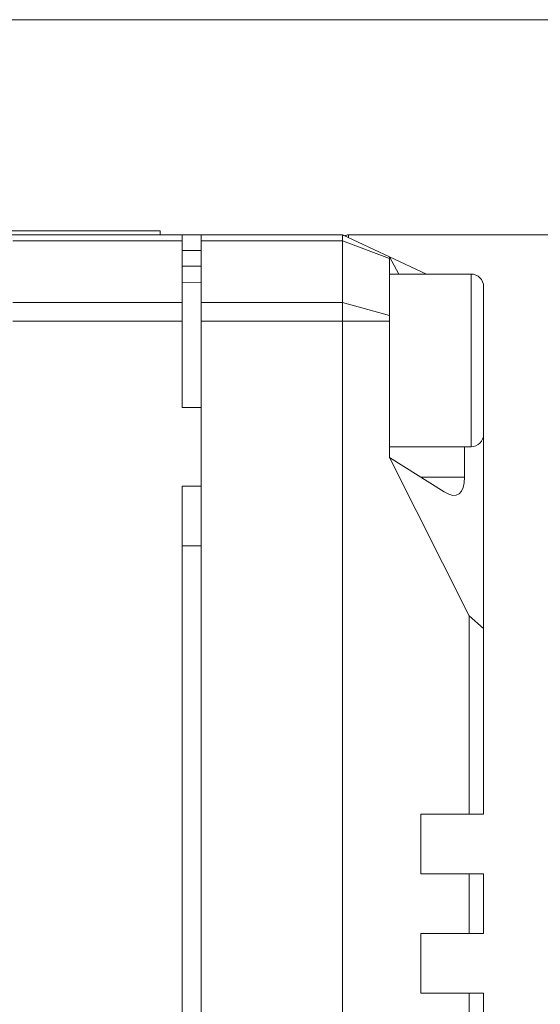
# Model space of a CAD drawing. Header units: millimetres. Extents: x 4 to 836, y 5 to 589.
# Tile 74 of 95: x 500 to 516, y 504 to 536. Entities that reach past the tile are written whole.
import ezdxf

# ---------------------------------------------------------------- set-up
doc = ezdxf.new("R2010")
doc.units = ezdxf.units.MM
doc.layers.add('1', color=7, linetype='Continuous', true_color=0xffffff)
doc.styles.add('ideas_simplex', font='simplex.shx')
doc.dimstyles.get("Standard").update_dxf_attribs({"dimtxt": 0.18, "dimasz": 0.18, "dimexe": 0.18, "dimexo": 0.0625, "dimgap": 0.09, "dimtad": 0, "dimtih": 1, "dimtoh": 1, "dimdec": 4, "dimzin": 0, "dimdsep": 46, "dimtxsty": 'Standard', "dimcen": 0.09, "dimadec": 0, "dimazin": 0, "dimtfac": 1, "dimtdec": 4, "dimtofl": 0, "dimtmove": 0, "dimatfit": 3, "dimfxl": 1, "dimtolj": 1, "dimtzin": 0, "dimarcsym": 0})

# ---------------------------------------------------------------- blocks, each defined once
blk = doc.blocks.new('_U3')
at = {"layer": '1', "color": 152, "lineweight": 13}
for p, q in [((503.061681, 528.704345), (443.231365, 528.704345)), ((503.061681, 474.704345), (443.231365, 474.704345))]:
    blk.add_line(p, q, dxfattribs=at)
at = {"layer": '1', "color": 27, "lineweight": 13}
blk.add_line((445.231365, 528.704345), (445.231365, 474.704345), dxfattribs=at)
at = {"layer": '1', "color": 87, "lineweight": 25}
for p, q in [((443.731365, 510.291845), (438.106365, 510.291845)), ((438.106365, 510.291845), (438.106365, 508.791845)), ((443.731365, 508.791845), (443.731365, 510.291845)), ((438.106365, 494.616845), (438.106365, 493.116845)), ((443.731365, 493.116845), (443.731365, 494.616845)), ((438.106365, 493.116845), (443.731365, 493.116845))]:
    blk.add_line(p, q, dxfattribs=at)
at = {"layer": '1', "color": 27, "lineweight": 18}
for points in [[(445.231365, 528.704345), (445.760346, 525.704347), (444.702384, 525.704343)], [(445.231365, 474.704345), (444.702384, 477.704343), (445.760346, 477.704347)]]:
    blk.add_solid(points, dxfattribs=at)
at = {"layer": '1', "color": 87, "linetype": 'Continuous', "lineweight": 25, "char_height": 3, "attachment_point": 7, "rotation": 90, "line_spacing_factor": 1.204819, "style": 'ideas_simplex'}
for s, insert in [('\\W1.1692;2.126', (443.577865, 494.564345)), ('\\W1.0362;54', (436.265365, 499.019345))]:
    blk.add_mtext(s, dxfattribs=dict(at, insert=insert))

msp = doc.modelspace()

# ---------------------------------------------------------------- linework, layer by layer
at = {"layer": '1', "color": 251, "linetype": 'Continuous', "lineweight": 18}
msp.add_line((574.912, 535.552), (453.895, 535.552), dxfattribs=at)
at = {"layer": '1', "color": 252, "linetype": 'Continuous', "lineweight": 18}
for p, q in [((494.262, 528.829), (504.262, 528.829)), ((504.262, 528.704), (504.262, 528.829)), ((505.562, 527.176), (504.962, 527.197))]:
    msp.add_line(p, q, dxfattribs=at)
at = {"layer": '1', "color": 9, "linetype": 'Continuous', "lineweight": 18}
for p, q in [((499.562, 528.704), (504.962, 528.704)), ((505.562, 528.704), (504.962, 528.704)), ((504.962, 528.704), (504.962, 528.512)), ((505.562, 528.512), (505.562, 528.704)), ((505.562, 528.704), (510.062, 528.704)), ((511.562, 528.005), (510.062, 528.704)), ((510.062, 528.512), (510.062, 528.704)), ((504.962, 526.543), (504.962, 528.512)), ((505.562, 526.543), (505.562, 528.512)), ((510.062, 526.543), (510.062, 528.512)), ((511.562, 528.005), (511.562, 527.947)), ((511.562, 528.005), (512.742, 527.454)), ((511.562, 528.005), (511.864, 527.454)), ((511.562, 527.947), (511.562, 526.131)), ((505.562, 527.704), (504.962, 527.704)), ((504.962, 526.543), (504.962, 525.953)), ((505.562, 525.953), (505.562, 526.543)), ((510.062, 525.953), (510.062, 526.543)), ((511.562, 526.131), (511.562, 525.953)), ((504.962, 523.204), (504.962, 525.953)), ((505.562, 525.953), (505.562, 477.455)), ((510.062, 477.455), (510.062, 525.953)), ((511.562, 525.953), (511.562, 521.611)), ((505.562, 523.204), (504.962, 523.204)), ((514.562, 522.354), (514.562, 516.171)), ((513.956, 521.954), (513.956, 520.992)), ((513.307, 520.515), (511.562, 521.611)), ((514.1, 516.577), (511.562, 521.611)), ((504.962, 482.704), (504.962, 520.704)), ((505.562, 520.704), (504.962, 520.704)), ((514.1, 516.577), (514.562, 516.171)), ((514.1, 510.254), (514.1, 516.577)), ((514.562, 516.171), (514.562, 510.254)), ((512.562, 508.354), (512.562, 510.254)), ((514.1, 510.254), (512.562, 510.254)), ((514.562, 510.254), (514.1, 510.254)), ((512.562, 508.354), (514.1, 508.354)), ((514.1, 508.354), (514.562, 508.354)), ((514.1, 506.454), (514.1, 508.354)), ((514.562, 508.354), (514.562, 506.454)), ((512.562, 504.554), (512.562, 506.454)), ((514.1, 506.454), (512.562, 506.454)), ((514.562, 506.454), (514.1, 506.454)), ((512.562, 504.554), (514.1, 504.554)), ((514.1, 504.554), (514.562, 504.554)), ((514.1, 502.654), (514.1, 504.554)), ((514.562, 504.554), (514.562, 502.654))]:
    msp.add_line(p, q, dxfattribs=at)
at = {"layer": '1', "color": 27, "linetype": 'Continuous', "lineweight": 18}
for p, q in [((567.762, 528.704), (510.262, 528.704)), ((514.162, 527.454), (511.562, 527.454)), ((514.562, 527.054), (514.562, 522.354)), ((511.562, 521.954), (514.162, 521.954))]:
    msp.add_line(p, q, dxfattribs=at)
at = {"layer": '1', "color": 27, "linetype": 'Continuous', "lineweight": 13}
for p, q in [((510.262, 528.704), (510.262, 528.611)), ((514.162, 527.454), (514.162, 521.954))]:
    msp.add_line(p, q, dxfattribs=at)
at = {"layer": '1', "color": 9, "linetype": 'Continuous', "lineweight": 13}
for p, q in [((504.962, 528.512), (499.562, 528.512)), ((504.962, 528.204), (505.562, 528.204)), ((510.062, 528.512), (505.562, 528.512)), ((511.562, 527.947), (510.062, 528.512)), ((499.562, 526.543), (504.962, 526.543)), ((505.562, 526.543), (510.062, 526.543)), ((511.562, 526.131), (510.062, 526.543)), ((504.962, 525.953), (499.562, 525.953)), ((510.062, 525.953), (505.562, 525.953)), ((511.562, 525.953), (510.062, 525.953)), ((512.547, 520.992), (513.956, 520.992))]:
    msp.add_line(p, q, dxfattribs=at)
at = {"layer": '1', "color": 251, "linetype": 'Continuous', "lineweight": 13}
msp.add_line((505.562, 518.803), (504.962, 518.803), dxfattribs=at)
at = {"layer": '1', "color": 27, "linetype": 'Continuous', "lineweight": 18}
for centre, radius, start, end in [((510.262, 528.504), 0.2, 90, 126.5611), ((514.162, 527.054), 0.4, 0, 90), ((514.162, 522.354), 0.4, 270, 0)]:
    msp.add_arc(centre, radius, start, end, dxfattribs=at)
at = {"layer": '1', "color": 9, "linetype": 'Continuous', "lineweight": 18}
msp.add_ellipse((512.801, 522.406), major_axis=(0.937, -1.974), ratio=0.341999, start_param=5.79051, end_param=6.907708, dxfattribs=at)
msp.add_open_spline([(510.062, 528.704), (510.062, 528.704), (510.07, 528.7), (510.091, 528.691), (510.096, 528.688), (510.107, 528.683), (510.112, 528.681), (510.132, 528.672), (510.146, 528.665), (510.163, 528.657)], degree=3, knots=[0, 0, 0, 0, 0.5, 0.5, 0.625, 0.625, 0.75, 0.75, 1, 1, 1, 1], dxfattribs=at)

# ---------------------------------------------------------------- dimensions: what is measured, and where the dimension line sits
at = {"layer": '1', "color": 87, "linetype": 'Continuous', "lineweight": 25}
dim = msp.add_linear_dim(base=(445.231, 474.704), p1=(507.812, 528.704), p2=(507.812, 474.704), angle=90, text='<>\\P[\\C87;{\\H1.00x;\\Fsimplex.shx;2.126\\Fsimplex.shx;}\\C87; ]', dimstyle='Standard', override={"dimtxt": 3, "dimasz": 3, "dimexe": 2, "dimexo": 2.5, "dimgap": 1.5, "dimtad": 1, "dimtih": 0, "dimtoh": 0, "dimdec": 2, "dimlfac": 1, "dimzin": 8, "dimdsep": 44, "dimlunit": 2, "dimtxsty": 'ideas_simplex', "dimsah": 1, "dimse1": 0, "dimse2": 0, "dimsd1": 0, "dimsd2": 0, "dimclrd": 27, "dimclre": 152, "dimclrt": 87, "dimtol": 0, "dimtm": -0.1, "dimtfac": 0.5, "dimtdec": 2, "dimtofl": 1, "dimtmove": 0, "dimtzin": 8, "dimlwd": 13, "dimlwe": 13}, dxfattribs=at)
dim.commit()
dim.dimension.update_dxf_attribs({"geometry": '_U3', "text_midpoint": (445.231, 501.704), "dimtype": 160})

doc.saveas('drawing.dxf')
